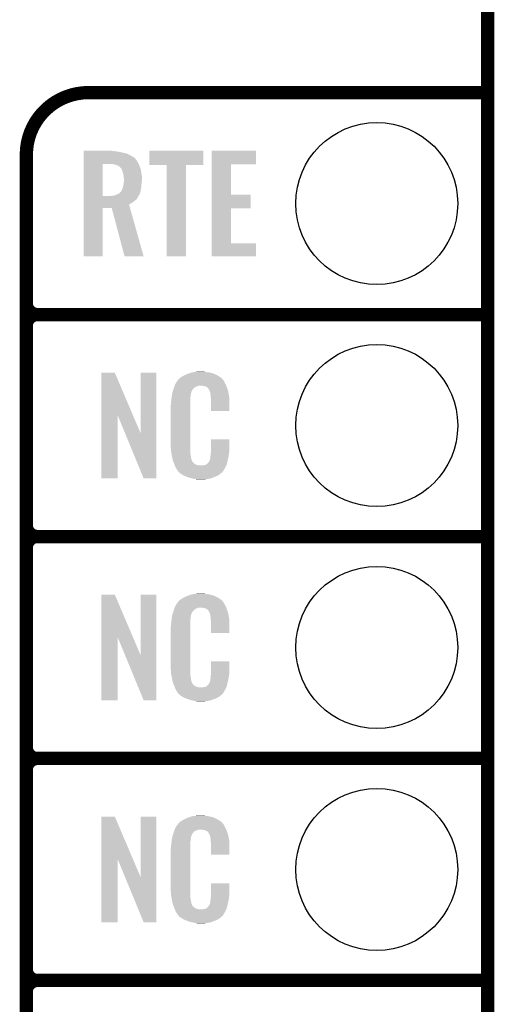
# Model space of a CAD drawing. Extents: x -1.3 to 24.2, y -3.9 to 39.2.
# Tile 25 of 35: x 18.8 to 24.2, y 8.6 to 19.9. Entities that reach past the tile are written whole.
import ezdxf

# ---------------------------------------------------------------- set-up
doc = ezdxf.new("R2010")
doc.units = 0
doc.layers.get('0').update_dxf_attribs({"linetype": 'CONTINUOUS'})
for name, color, linetype in [('TEMP_HUM_28_CLICK_V100_GKO', 5, 'CONTINUOUS'), ('TEMP_HUM_28_CLICK_V100_GTO', 14, 'CONTINUOUS'), ('TEMP_HUM_28_CLICK_V100_GTS', 12, 'CONTINUOUS')]:
    doc.layers.add(name, color=color, linetype=linetype)

# ---------------------------------------------------------------- blocks, each defined once
blk = doc.blocks.new('ROUND_23')
blk.add_circle((0, 0), 0.927)

msp = doc.modelspace()

# ---------------------------------------------------------------- linework, layer by layer
at = {"layer": 'TEMP_HUM_28_CLICK_V100_GKO', "const_width": 0.1524}
msp.add_lwpolyline([(24.13, -1.27), (24.13, 36.83)], dxfattribs=at)
at = {"layer": 'TEMP_HUM_28_CLICK_V100_GTO', "const_width": 0.1524}
for points in [[(19.558, 19.05, 0.4142136), (18.8468, 18.3388)], [(18.8468, 16.637, 0.4142136), (18.9738, 16.51)], [(18.9738, 16.51, 0.4142136), (18.8468, 16.383)], [(18.9738, 16.51, 0.4142136), (18.8468, 16.383)], [(18.8468, 14.097, 0.4142136), (18.9738, 13.97)], [(18.9738, 13.97, 0.4142136), (18.8468, 13.843)], [(18.9738, 13.97, 0.4142136), (18.8468, 13.843)], [(18.8468, 11.557, 0.4142136), (18.9738, 11.43)], [(18.9738, 11.43, 0.4142136), (18.8468, 11.303)], [(18.9738, 11.43, 0.4142136), (18.8468, 11.303)], [(18.8468, 9.017, 0.4142136), (18.9738, 8.89)], [(18.9738, 8.89, 0.4142136), (18.8468, 8.763)], [(18.9738, 8.89, 0.4142136), (18.8468, 8.763)]]:
    msp.add_lwpolyline(points, format="xyb", dxfattribs=at)
for points in [[(19.558, 19.05), (24.13, 19.05)], [(18.8468, -0.5588), (18.8468, 18.3388)], [(18.9738, 16.51), (24.13, 16.51)], [(18.9738, 16.51), (24.13, 16.51)], [(18.8468, 14.097), (18.8468, 16.383)], [(18.9738, 13.97), (24.13, 13.97)], [(18.9738, 13.97), (24.13, 13.97)], [(18.8468, 11.557), (18.8468, 13.843)], [(18.9738, 11.43), (24.13, 11.43)], [(18.9738, 11.43), (24.13, 11.43)], [(18.8468, 9.017), (18.8468, 11.303)], [(18.9738, 8.89), (24.13, 8.89)], [(18.9738, 8.89), (24.13, 8.89)], [(18.8468, 6.477), (18.8468, 8.763)]]:
    msp.add_lwpolyline(points, dxfattribs=at)
at = {"layer": 'TEMP_HUM_28_CLICK_V100_GTO'}
for points in [[(19.502144, 18.38198), (19.502146, 18.38452), (19.83994, 18.38198), (19.82216, 18.38452)], [(19.502144, 18.37944), (19.502144, 18.38198), (19.85772, 18.37944), (19.83994, 18.38198)], [(19.502144, 18.37436), (19.502144, 18.37944), (19.9009, 18.37436), (19.85772, 18.37944)], [(19.502144, 18.3642), (19.502144, 18.37436), (19.94408, 18.3642), (19.9009, 18.37436)], [(20.25396, 18.221986), (20.253984, 18.384494), (20.873694, 18.221986), (20.87372, 18.384494)], [(20.253984, 18.384494), (20.253986, 18.38452), (20.87372, 18.384494), (20.253986, 18.38452)], [(20.970262, 18.22958), (20.970264, 18.384494), (21.475674, 18.22958), (21.4757, 18.384494)], [(20.970264, 18.384494), (20.970266, 18.38452), (21.4757, 18.384494), (20.970266, 18.38452)], [(19.502142, 18.27784), (19.502144, 18.298158), (20.10664, 18.27784), (20.0914, 18.298158)], [(19.502142, 18.252438), (19.502142, 18.27784), (20.12442, 18.252438), (20.10664, 18.27784)], [(19.502144, 18.354038), (19.502144, 18.3642), (19.992342, 18.354038), (19.94408, 18.3642)], [(19.502144, 18.33372), (19.502144, 18.354038), (20.035518, 18.33372), (19.992342, 18.354038)], [(19.502144, 18.31086), (19.502144, 18.33372), (20.07616, 18.31086), (20.035518, 18.33372)], [(19.502144, 18.308318), (19.502144, 18.31086), (20.081236, 18.308318), (20.07616, 18.31086)], [(19.502144, 18.298158), (19.502144, 18.308318), (20.0914, 18.298158), (20.081236, 18.308318)], [(19.502134, 17.866382), (19.502142, 18.234658), (19.720562, 17.866382), (19.720582, 18.234658)], [(19.502142, 18.23466), (19.502142, 18.252438), (20.132626, 18.23466), (20.12442, 18.252438)], [(19.502142, 18.234658), (19.502142, 18.23466), (19.720582, 18.234658), (19.80438, 18.23466)], [(19.834862, 18.23212), (19.80438, 18.23466), (20.1338, 18.23212), (20.132626, 18.23466)], [(19.86026, 18.227038), (19.834862, 18.23212), (20.136144, 18.227038), (20.1338, 18.23212)], [(19.883118, 18.21942), (19.86026, 18.227038), (20.13966, 18.21942), (20.136144, 18.227038)], [(19.9009, 18.211798), (19.883118, 18.21942), (20.142624, 18.211798), (20.13966, 18.21942)], [(19.92122, 18.196558), (19.9009, 18.211798), (20.14855, 18.196558), (20.142624, 18.211798)], [(19.928842, 18.188936), (19.92122, 18.196558), (20.151514, 18.188936), (20.14855, 18.196558)], [(19.93755, 18.173696), (19.928842, 18.188936), (20.15744, 18.173696), (20.151514, 18.188936)], [(19.939, 18.171158), (19.93755, 18.173696), (20.157822, 18.171158), (20.15744, 18.173696)], [(19.94916, 18.148298), (19.939, 18.171158), (20.16125, 18.148298), (20.157822, 18.171158)], [(19.95424, 18.12544), (19.94916, 18.148298), (20.16468, 18.12544), (20.16125, 18.148298)], [(20.454594, 18.22196), (20.25396, 18.221986), (20.873694, 18.22196), (20.873694, 18.221986)], [(20.454596, 18.221934), (20.454594, 18.22196), (20.6756, 18.221934), (20.873694, 18.22196)], [(20.45462, 17.175506), (20.454596, 18.221934), (20.675574, 17.175506), (20.6756, 18.221934)], [(20.970254, 17.8816), (20.970262, 18.229554), (21.191246, 17.8816), (21.19122, 18.229554)], [(20.970262, 18.229554), (20.970262, 18.22958), (21.19122, 18.229554), (21.475674, 18.22958)], [(19.954876, 18.1229), (19.95424, 18.12544), (20.16506, 18.1229), (20.16468, 18.12544)], [(19.95932, 18.105118), (19.954876, 18.1229), (20.168294, 18.105118), (20.16506, 18.1229)], [(19.96045, 18.094958), (19.95932, 18.105118), (20.17014, 18.094958), (20.168294, 18.105118)], [(19.96186, 18.08226), (19.96045, 18.094958), (20.17014, 18.08226), (20.17014, 18.094958)], [(19.9644, 18.067018), (19.96186, 18.08226), (20.17014, 18.067018), (20.17014, 18.08226)], [(19.962404, 18.0213), (19.964036, 18.04416), (20.1676, 18.0213), (20.17014, 18.04416)], [(19.964036, 18.04416), (19.9644, 18.04924), (20.17014, 18.04416), (20.17014, 18.04924)], [(19.9644, 18.04924), (19.9644, 18.067018), (20.17014, 18.04924), (20.17014, 18.067018)], [(19.926298, 17.912078), (19.936458, 17.927318), (20.152162, 17.912078), (20.15568, 17.927318)], [(19.936458, 17.927318), (19.940268, 17.93494), (20.15568, 17.927318), (20.15744, 17.93494)], [(19.940268, 17.93494), (19.94408, 17.94256), (20.15744, 17.93494), (20.15871, 17.94256)], [(19.94408, 17.94256), (19.951698, 17.962878), (20.15871, 17.94256), (20.162096, 17.962878)], [(19.951698, 17.962878), (19.952262, 17.96542), (20.162096, 17.962878), (20.16252, 17.96542)], [(19.952262, 17.96542), (19.95678, 17.98574), (20.16252, 17.96542), (20.164212, 17.98574)], [(19.95678, 17.98574), (19.958626, 17.9959), (20.164212, 17.98574), (20.16506, 17.9959)], [(19.958626, 17.9959), (19.96186, 18.013678), (20.16506, 17.9959), (20.166836, 18.013678)], [(19.96186, 18.013678), (19.962404, 18.0213), (20.166836, 18.013678), (20.1676, 18.0213)], [(19.502132, 17.8181), (19.502134, 17.833338), (20.096478, 17.8181), (20.111718, 17.833338)], [(19.502132, 17.80032), (19.502132, 17.8181), (20.07362, 17.80032), (20.096478, 17.8181)], [(19.502134, 17.86636), (19.502134, 17.866382), (19.806918, 17.86636), (19.720562, 17.866382)], [(19.502134, 17.851124), (19.502134, 17.86636), (20.124418, 17.851124), (20.132038, 17.86636)], [(19.502134, 17.833338), (19.502134, 17.851124), (20.111718, 17.833338), (20.124418, 17.851124)], [(19.806918, 17.86636), (19.82216, 17.8689), (20.132038, 17.86636), (20.133308, 17.8689)], [(19.82216, 17.8689), (19.842448, 17.871436), (20.133308, 17.8689), (20.134578, 17.871436)], [(19.842448, 17.871436), (19.84248, 17.87144), (20.134578, 17.871436), (20.13458, 17.87144)], [(19.84248, 17.87144), (19.85393, 17.873984), (20.13458, 17.87144), (20.137118, 17.873984)], [(19.85393, 17.873984), (19.865338, 17.876518), (20.137118, 17.873984), (20.13827, 17.876518)], [(19.865338, 17.876518), (19.88566, 17.88668), (20.13827, 17.876518), (20.14289, 17.88668)], [(19.88566, 17.88668), (19.908514, 17.8943), (20.14289, 17.88668), (20.146354, 17.8943)], [(19.908514, 17.8943), (19.916134, 17.901918), (20.146354, 17.8943), (20.149818, 17.901918)], [(19.916134, 17.901918), (19.926298, 17.912078), (20.149818, 17.901918), (20.152162, 17.912078)], [(20.97025, 17.72666), (20.970254, 17.881574), (21.414714, 17.72666), (21.41474, 17.881574)], [(20.970254, 17.881574), (20.970254, 17.8816), (21.41474, 17.881574), (21.191246, 17.8816)], [(19.50212, 17.175506), (19.50213, 17.729174), (19.720534, 17.175506), (19.72056, 17.729174)], [(19.50213, 17.7292), (19.502132, 17.769824), (20.03428, 17.7292), (20.022824, 17.769824)], [(19.50213, 17.729174), (19.50213, 17.7292), (19.72056, 17.729174), (19.824678, 17.7292)], [(19.502132, 17.785082), (19.502132, 17.80032), (20.050762, 17.785082), (20.07362, 17.80032)], [(19.502132, 17.769824), (19.502132, 17.785082), (20.022824, 17.769824), (20.050762, 17.785082)], [(19.972016, 17.1755), (19.824678, 17.7292), (20.190424, 17.1755), (20.03428, 17.7292)], [(20.970242, 17.32534), (20.97025, 17.726634), (21.191246, 17.32534), (21.19122, 17.726634)], [(20.97025, 17.726634), (20.97025, 17.72666), (21.19122, 17.726634), (21.414714, 17.72666)], [(20.97024, 17.175506), (20.970242, 17.325314), (21.478214, 17.175506), (21.47824, 17.325314)], [(20.970242, 17.325314), (20.970242, 17.32534), (21.47824, 17.325314), (21.191246, 17.32534)], [(19.720534, 17.17548), (19.50212, 17.175506), (19.720534, 17.17548), (19.720534, 17.175506)], [(20.190428, 17.17548), (19.972016, 17.1755), (20.190428, 17.17548), (20.190424, 17.1755)], [(20.675574, 17.17548), (20.45462, 17.175506), (20.675574, 17.17548), (20.675574, 17.175506)], [(21.478214, 17.17548), (20.97024, 17.175506), (21.478214, 17.17548), (21.478214, 17.175506)], [(19.705334, 15.356708), (19.705344, 15.844502), (20.068336, 15.356708), (19.860264, 15.844502)], [(19.705344, 15.844502), (19.705346, 15.84452), (19.860264, 15.844502), (19.705346, 15.84452)], [(20.1549, 15.153768), (20.154924, 15.844494), (20.335224, 15.153768), (20.33524, 15.844494)], [(20.154924, 15.844494), (20.154926, 15.84452), (20.33524, 15.844494), (20.154926, 15.84452)], [(20.59178, 15.770862), (20.606294, 15.78356), (21.092884, 15.770862), (21.082002, 15.78356)], [(20.606294, 15.78356), (20.612102, 15.78864), (21.082002, 15.78356), (21.074892, 15.78864)], [(20.612102, 15.78864), (20.624078, 15.796262), (21.074892, 15.78864), (21.06422, 15.796262)], [(20.624078, 15.796262), (20.640042, 15.80642), (21.06422, 15.796262), (21.04729, 15.80642)], [(20.640042, 15.80642), (20.66544, 15.81912), (21.04729, 15.80642), (21.02612, 15.81912)], [(20.66544, 15.81912), (20.6756, 15.8242), (21.02612, 15.81912), (21.01451, 15.8242)], [(20.6756, 15.8242), (20.700998, 15.83436), (21.01451, 15.8242), (20.991288, 15.83436)], [(20.700998, 15.83436), (20.708618, 15.8369), (20.991288, 15.83436), (20.985482, 15.8369)], [(20.708618, 15.8369), (20.72386, 15.84198), (20.985482, 15.8369), (20.965162, 15.84198)], [(20.72386, 15.84198), (20.740794, 15.84706), (20.965162, 15.84198), (20.94484, 15.84706)], [(20.740794, 15.84706), (20.749262, 15.8496), (20.94484, 15.84706), (20.92452, 15.8496)], [(20.749262, 15.8496), (20.77974, 15.85214), (20.92452, 15.8496), (20.9042, 15.85214)], [(20.77974, 15.85214), (20.79498, 15.85468), (20.9042, 15.85214), (20.888962, 15.85468)], [(20.79498, 15.85468), (20.810222, 15.85722), (20.873722, 15.85468), (20.861022, 15.85722)], [(20.53336, 15.66164), (20.539582, 15.679416), (20.759422, 15.66164), (20.777204, 15.679416)], [(20.539582, 15.679416), (20.544916, 15.694658), (20.777204, 15.679416), (20.815296, 15.694658)], [(20.544916, 15.69466), (20.546694, 15.699738), (21.137154, 15.69466), (21.13534, 15.699738)], [(20.544916, 15.694658), (20.544916, 15.69466), (20.815296, 15.694658), (20.863558, 15.69466)], [(20.546694, 15.699738), (20.551142, 15.712442), (21.13534, 15.699738), (21.128412, 15.712442)], [(20.551142, 15.712442), (20.561, 15.72768), (21.128412, 15.712442), (21.1201, 15.72768)], [(20.561, 15.72768), (20.57579, 15.750536), (21.1201, 15.72768), (21.109942, 15.750536)], [(20.57579, 15.750536), (20.579082, 15.755622), (21.109942, 15.750536), (21.104862, 15.755622)], [(20.579082, 15.755622), (20.581622, 15.758162), (21.104862, 15.755622), (21.102322, 15.758162)], [(20.581622, 15.758162), (20.583654, 15.760704), (21.102322, 15.758162), (21.099782, 15.760704)], [(20.583654, 15.760704), (20.587712, 15.765776), (21.099782, 15.760704), (21.097242, 15.765776)], [(20.587712, 15.765776), (20.59178, 15.770862), (21.097242, 15.765776), (21.092884, 15.770862)], [(20.88134, 15.69212), (20.863558, 15.69466), (21.138062, 15.69212), (21.137154, 15.69466)], [(20.894038, 15.68958), (20.88134, 15.69212), (21.138968, 15.68958), (21.138062, 15.69212)], [(20.919436, 15.676882), (20.894038, 15.68958), (21.143504, 15.676882), (21.138968, 15.68958)], [(20.924518, 15.671802), (20.919436, 15.676882), (21.145318, 15.671802), (21.143504, 15.676882)], [(20.929964, 15.66418), (20.924518, 15.671802), (21.148038, 15.66418), (21.145318, 15.671802)], [(20.937218, 15.654022), (20.929964, 15.66418), (21.151028, 15.654022), (21.148038, 15.66418)], [(20.50796, 15.54226), (20.510216, 15.562578), (20.7264, 15.54226), (20.7264, 15.562578)], [(20.510216, 15.562578), (20.5105, 15.56512), (20.7264, 15.562578), (20.726908, 15.56512)], [(20.5105, 15.56512), (20.512102, 15.575278), (20.726908, 15.56512), (20.72894, 15.575278)], [(20.512102, 15.575278), (20.514108, 15.587978), (20.72894, 15.575278), (20.72894, 15.587978)], [(20.514108, 15.587978), (20.515712, 15.598138), (20.72894, 15.587978), (20.73148, 15.598138)], [(20.515712, 15.598138), (20.516514, 15.603218), (20.73148, 15.598138), (20.73148, 15.603218)], [(20.516514, 15.603218), (20.51812, 15.613382), (20.73148, 15.603218), (20.73425, 15.613382)], [(20.51812, 15.613382), (20.523732, 15.631158), (20.73425, 15.613382), (20.739098, 15.631158)], [(20.523732, 15.631158), (20.530952, 15.654018), (20.739098, 15.631158), (20.751798, 15.654018)], [(20.530952, 15.654018), (20.53336, 15.66164), (20.751798, 15.654018), (20.759422, 15.66164)], [(20.94738, 15.63116), (20.937218, 15.654022), (21.157752, 15.63116), (21.151028, 15.654022)], [(20.951444, 15.621002), (20.94738, 15.63116), (21.16074, 15.621002), (21.157752, 15.63116)], [(20.95246, 15.61846), (20.951444, 15.621002), (21.161226, 15.61846), (21.16074, 15.621002)], [(20.954998, 15.613384), (20.95246, 15.61846), (21.162192, 15.613384), (21.161226, 15.61846)], [(20.955, 15.598142), (20.954998, 15.613384), (21.165094, 15.598142), (21.162192, 15.613384)], [(20.95754, 15.58036), (20.955, 15.598142), (21.168482, 15.58036), (21.165094, 15.598142)], [(20.958518, 15.567658), (20.95754, 15.58036), (21.1709, 15.567658), (21.168482, 15.58036)], [(20.96008, 15.54734), (20.958518, 15.567658), (21.171784, 15.54734), (21.1709, 15.567658)], [(20.50034, 15.471142), (20.50288, 15.483842), (20.72386, 15.471142), (20.72386, 15.483842)], [(20.50034, 15.02156), (20.50034, 15.471142), (20.72386, 15.02156), (20.72386, 15.471142)], [(20.50288, 15.50162), (20.50542, 15.5194), (20.72386, 15.50162), (20.72386, 15.5194)], [(20.50288, 15.483842), (20.50288, 15.50162), (20.72386, 15.483842), (20.72386, 15.50162)], [(20.50542, 15.5194), (20.505702, 15.521938), (20.72386, 15.5194), (20.72386, 15.521938)], [(20.505702, 15.521938), (20.50796, 15.54226), (20.72386, 15.521938), (20.7264, 15.54226)], [(20.96008, 15.50924), (20.96008, 15.54734), (21.17344, 15.50924), (21.171784, 15.54734)], [(20.96008, 15.407666), (20.96008, 15.50924), (21.173414, 15.407666), (21.17344, 15.50924)], [(19.70532, 14.635506), (19.705334, 15.356708), (19.893254, 14.635506), (19.89328, 15.356708)], [(19.976902, 15.153768), (19.89328, 15.356708), (20.1549, 15.153768), (20.068336, 15.356708)], [(21.173414, 15.40764), (20.96008, 15.407666), (21.173414, 15.40764), (21.173414, 15.407666)], [(20.190456, 14.635498), (19.976902, 15.153768), (20.335214, 14.635498), (20.335224, 15.153768)], [(20.502692, 14.95806), (20.50034, 15.02156), (20.72386, 14.95806), (20.72386, 15.02156)], [(20.960084, 14.958058), (20.960104, 15.082494), (21.17344, 14.958058), (21.17344, 15.082494)], [(20.960104, 15.082494), (20.960106, 15.08252), (21.17344, 15.082494), (20.960106, 15.08252)], [(20.50288, 14.952982), (20.502692, 14.95806), (20.724586, 14.952982), (20.72386, 14.95806)], [(20.50509, 14.940278), (20.50288, 14.952982), (20.7264, 14.940278), (20.724586, 14.952982)], [(20.509066, 14.917418), (20.50509, 14.940278), (20.7264, 14.917418), (20.7264, 14.940278)], [(20.51304, 14.89456), (20.509066, 14.917418), (20.73001, 14.89456), (20.7264, 14.917418)], [(20.518122, 14.86916), (20.51304, 14.89456), (20.73402, 14.86916), (20.73001, 14.89456)], [(20.955, 14.884402), (20.955508, 14.886942), (21.162682, 14.884402), (21.16328, 14.886942)], [(20.955, 14.869162), (20.955, 14.884402), (21.159096, 14.869162), (21.162682, 14.884402)], [(20.955508, 14.886942), (20.95754, 14.897102), (21.16328, 14.886942), (21.164634, 14.897102)], [(20.95754, 14.9098), (20.959444, 14.92504), (21.166326, 14.9098), (21.16836, 14.92504)], [(20.95754, 14.897102), (20.95754, 14.9098), (21.164634, 14.897102), (21.166326, 14.9098)], [(20.959444, 14.92504), (20.96008, 14.930122), (21.16836, 14.92504), (21.169086, 14.930122)], [(20.96008, 14.930122), (20.960082, 14.94282), (21.169086, 14.930122), (21.1709, 14.94282)], [(20.960082, 14.94282), (20.960084, 14.958058), (21.1709, 14.94282), (21.17344, 14.958058)], [(20.522694, 14.846298), (20.518122, 14.86916), (20.7391, 14.846298), (20.73402, 14.86916)], [(20.5232, 14.843762), (20.522694, 14.846298), (20.74037, 14.843762), (20.7391, 14.846298)], [(20.530522, 14.825984), (20.5232, 14.843762), (20.749262, 14.825984), (20.74037, 14.843762)], [(20.53157, 14.823436), (20.530522, 14.825984), (20.751802, 14.823436), (20.749262, 14.825984)], [(20.533658, 14.818364), (20.53157, 14.823436), (20.754344, 14.818364), (20.751802, 14.823436)], [(20.535752, 14.813278), (20.533658, 14.818364), (20.761962, 14.813278), (20.754344, 14.818364)], [(20.53889, 14.80566), (20.535752, 14.813278), (20.76958, 14.80566), (20.761962, 14.813278)], [(20.54098, 14.80058), (20.53889, 14.80566), (20.777202, 14.80058), (20.76958, 14.80566)], [(20.542934, 14.7955), (20.54098, 14.80058), (20.784822, 14.7955), (20.777202, 14.80058)], [(20.545866, 14.78788), (20.542934, 14.7955), (20.800064, 14.78788), (20.784822, 14.7955)], [(20.54782, 14.7828), (20.545866, 14.78788), (20.845782, 14.7828), (20.800064, 14.78788)], [(20.55368, 14.76756), (20.54782, 14.7828), (21.128616, 14.76756), (21.135786, 14.7828)], [(20.560738, 14.75486), (20.55368, 14.76756), (21.12264, 14.75486), (21.128616, 14.76756)], [(20.845782, 14.7828), (20.855942, 14.782802), (21.135786, 14.7828), (21.135788, 14.782802)], [(20.855942, 14.782802), (20.863564, 14.78534), (21.135788, 14.782802), (21.136982, 14.78534)], [(20.873722, 14.78534), (20.899122, 14.79042), (21.136982, 14.78534), (21.139372, 14.79042)], [(20.899122, 14.79042), (20.911816, 14.798038), (21.139372, 14.79042), (21.142958, 14.798038)], [(20.911816, 14.798038), (20.91182, 14.79804), (21.142958, 14.798038), (21.142958, 14.79804)], [(20.91182, 14.79804), (20.92198, 14.80566), (21.142958, 14.79804), (21.144652, 14.80566)], [(20.92198, 14.80566), (20.92452, 14.805686), (21.144652, 14.80566), (21.144656, 14.805686)], [(20.92452, 14.805686), (20.924526, 14.810746), (21.144656, 14.805686), (21.145782, 14.810746)], [(20.924526, 14.810746), (20.934682, 14.820902), (21.145782, 14.810746), (21.148038, 14.820902)], [(20.934682, 14.820902), (20.94738, 14.84376), (21.148038, 14.820902), (21.15312, 14.84376)], [(20.94738, 14.84376), (20.947382, 14.843762), (21.15312, 14.84376), (21.15312, 14.843762)], [(20.947382, 14.843762), (20.955, 14.869162), (21.15312, 14.843762), (21.159096, 14.869162)], [(20.566382, 14.744698), (20.560738, 14.75486), (21.116542, 14.744698), (21.12264, 14.75486)], [(20.57654, 14.72946), (20.566382, 14.744698), (21.1074, 14.72946), (21.116542, 14.744698)], [(20.579074, 14.726926), (20.57654, 14.72946), (21.105878, 14.726926), (21.1074, 14.72946)], [(20.57908, 14.724382), (20.579074, 14.726926), (21.104352, 14.724382), (21.105878, 14.726926)], [(20.585612, 14.71676), (20.57908, 14.724382), (21.09978, 14.71676), (21.104352, 14.724382)], [(20.589964, 14.711682), (20.585612, 14.71676), (21.097236, 14.711682), (21.09978, 14.71676)], [(20.594318, 14.7066), (20.589964, 14.711682), (21.090886, 14.7066), (21.097236, 14.711682)], [(20.600246, 14.70152), (20.594318, 14.7066), (21.08454, 14.70152), (21.090886, 14.7066)], [(20.612098, 14.69136), (20.600246, 14.70152), (21.072688, 14.69136), (21.08454, 14.70152)], [(20.620228, 14.68628), (20.612098, 14.69136), (21.066762, 14.68628), (21.072688, 14.69136)], [(20.64868, 14.6685), (20.620228, 14.68628), (21.041364, 14.6685), (21.066762, 14.68628)], [(20.65274, 14.665962), (20.64868, 14.6685), (21.03544, 14.665962), (21.041364, 14.6685)], [(20.685396, 14.65326), (20.65274, 14.665962), (21.0058, 14.65326), (21.03544, 14.665962)], [(20.69846, 14.648178), (20.685396, 14.65326), (20.99273, 14.648178), (21.0058, 14.65326)], [(20.741638, 14.63548), (20.69846, 14.648178), (20.960078, 14.63548), (20.99273, 14.648178)], [(19.893254, 14.63548), (19.70532, 14.635506), (19.893254, 14.63548), (19.893254, 14.635506)], [(20.335214, 14.63548), (20.190456, 14.635498), (20.335214, 14.63548), (20.335214, 14.635498)], [(20.768734, 14.6304), (20.741638, 14.63548), (20.937218, 14.6304), (20.960078, 14.63548)], [(20.78228, 14.62786), (20.768734, 14.6304), (20.90928, 14.62786), (20.937218, 14.6304)], [(20.797518, 14.62532), (20.78228, 14.62786), (20.894038, 14.62532), (20.90928, 14.62786)], [(20.827998, 14.62278), (20.815298, 14.62532), (20.878798, 14.62278), (20.894038, 14.62532)], [(19.705334, 12.816708), (19.705344, 13.304502), (20.068336, 12.816708), (19.860264, 13.304502)], [(19.705344, 13.304502), (19.705346, 13.30452), (19.860264, 13.304502), (19.705346, 13.30452)], [(20.1549, 12.613768), (20.154924, 13.304494), (20.335224, 12.613768), (20.33524, 13.304494)], [(20.154924, 13.304494), (20.154926, 13.30452), (20.33524, 13.304494), (20.154926, 13.30452)], [(20.700998, 13.29436), (20.708618, 13.2969), (20.991288, 13.29436), (20.985482, 13.2969)], [(20.708618, 13.2969), (20.72386, 13.30198), (20.985482, 13.2969), (20.965162, 13.30198)], [(20.72386, 13.30198), (20.740794, 13.30706), (20.965162, 13.30198), (20.94484, 13.30706)], [(20.740794, 13.30706), (20.749262, 13.3096), (20.94484, 13.30706), (20.92452, 13.3096)], [(20.749262, 13.3096), (20.77974, 13.31214), (20.92452, 13.3096), (20.9042, 13.31214)], [(20.77974, 13.31214), (20.79498, 13.31468), (20.9042, 13.31214), (20.888962, 13.31468)], [(20.79498, 13.31468), (20.810222, 13.31722), (20.873722, 13.31468), (20.861022, 13.31722)], [(20.551142, 13.172442), (20.561, 13.18768), (21.128412, 13.172442), (21.1201, 13.18768)], [(20.561, 13.18768), (20.57579, 13.210536), (21.1201, 13.18768), (21.109942, 13.210536)], [(20.57579, 13.210536), (20.579082, 13.215622), (21.109942, 13.210536), (21.104862, 13.215622)], [(20.579082, 13.215622), (20.581622, 13.218162), (21.104862, 13.215622), (21.102322, 13.218162)], [(20.581622, 13.218162), (20.583654, 13.220704), (21.102322, 13.218162), (21.099782, 13.220704)], [(20.583654, 13.220704), (20.587712, 13.225776), (21.099782, 13.220704), (21.097242, 13.225776)], [(20.587712, 13.225776), (20.59178, 13.230862), (21.097242, 13.225776), (21.092884, 13.230862)], [(20.59178, 13.230862), (20.606294, 13.24356), (21.092884, 13.230862), (21.082002, 13.24356)], [(20.606294, 13.24356), (20.612102, 13.24864), (21.082002, 13.24356), (21.074892, 13.24864)], [(20.612102, 13.24864), (20.624078, 13.256262), (21.074892, 13.24864), (21.06422, 13.256262)], [(20.624078, 13.256262), (20.640042, 13.26642), (21.06422, 13.256262), (21.04729, 13.26642)], [(20.640042, 13.26642), (20.66544, 13.27912), (21.04729, 13.26642), (21.02612, 13.27912)], [(20.66544, 13.27912), (20.6756, 13.2842), (21.02612, 13.27912), (21.01451, 13.2842)], [(20.6756, 13.2842), (20.700998, 13.29436), (21.01451, 13.2842), (20.991288, 13.29436)], [(20.516514, 13.063218), (20.51812, 13.073382), (20.73148, 13.063218), (20.73425, 13.073382)], [(20.51812, 13.073382), (20.523732, 13.091158), (20.73425, 13.073382), (20.739098, 13.091158)], [(20.523732, 13.091158), (20.530952, 13.114018), (20.739098, 13.091158), (20.751798, 13.114018)], [(20.530952, 13.114018), (20.53336, 13.12164), (20.751798, 13.114018), (20.759422, 13.12164)], [(20.53336, 13.12164), (20.539582, 13.139416), (20.759422, 13.12164), (20.777204, 13.139416)], [(20.539582, 13.139416), (20.544916, 13.154658), (20.777204, 13.139416), (20.815296, 13.154658)], [(20.544916, 13.15466), (20.546694, 13.159738), (21.137154, 13.15466), (21.13534, 13.159738)], [(20.544916, 13.154658), (20.544916, 13.15466), (20.815296, 13.154658), (20.863558, 13.15466)], [(20.546694, 13.159738), (20.551142, 13.172442), (21.13534, 13.159738), (21.128412, 13.172442)], [(20.88134, 13.15212), (20.863558, 13.15466), (21.138062, 13.15212), (21.137154, 13.15466)], [(20.894038, 13.14958), (20.88134, 13.15212), (21.138968, 13.14958), (21.138062, 13.15212)], [(20.919436, 13.136882), (20.894038, 13.14958), (21.143504, 13.136882), (21.138968, 13.14958)], [(20.924518, 13.131802), (20.919436, 13.136882), (21.145318, 13.131802), (21.143504, 13.136882)], [(20.929964, 13.12418), (20.924518, 13.131802), (21.148038, 13.12418), (21.145318, 13.131802)], [(20.937218, 13.114022), (20.929964, 13.12418), (21.151028, 13.114022), (21.148038, 13.12418)], [(20.94738, 13.09116), (20.937218, 13.114022), (21.157752, 13.09116), (21.151028, 13.114022)], [(20.951444, 13.081002), (20.94738, 13.09116), (21.16074, 13.081002), (21.157752, 13.09116)], [(20.95246, 13.07846), (20.951444, 13.081002), (21.161226, 13.07846), (21.16074, 13.081002)], [(20.954998, 13.073384), (20.95246, 13.07846), (21.162192, 13.073384), (21.161226, 13.07846)], [(20.955, 13.058142), (20.954998, 13.073384), (21.165094, 13.058142), (21.162192, 13.073384)], [(20.50288, 12.96162), (20.50542, 12.9794), (20.72386, 12.96162), (20.72386, 12.9794)], [(20.50288, 12.943842), (20.50288, 12.96162), (20.72386, 12.943842), (20.72386, 12.96162)], [(20.50542, 12.9794), (20.505702, 12.981938), (20.72386, 12.9794), (20.72386, 12.981938)], [(20.505702, 12.981938), (20.50796, 13.00226), (20.72386, 12.981938), (20.7264, 13.00226)], [(20.50796, 13.00226), (20.510216, 13.022578), (20.7264, 13.00226), (20.7264, 13.022578)], [(20.510216, 13.022578), (20.5105, 13.02512), (20.7264, 13.022578), (20.726908, 13.02512)], [(20.5105, 13.02512), (20.512102, 13.035278), (20.726908, 13.02512), (20.72894, 13.035278)], [(20.512102, 13.035278), (20.514108, 13.047978), (20.72894, 13.035278), (20.72894, 13.047978)], [(20.514108, 13.047978), (20.515712, 13.058138), (20.72894, 13.047978), (20.73148, 13.058138)], [(20.515712, 13.058138), (20.516514, 13.063218), (20.73148, 13.058138), (20.73148, 13.063218)], [(20.95754, 13.04036), (20.955, 13.058142), (21.168482, 13.04036), (21.165094, 13.058142)], [(20.958518, 13.027658), (20.95754, 13.04036), (21.1709, 13.027658), (21.168482, 13.04036)], [(20.96008, 13.00734), (20.958518, 13.027658), (21.171784, 13.00734), (21.1709, 13.027658)], [(20.96008, 12.96924), (20.96008, 13.00734), (21.17344, 12.96924), (21.171784, 13.00734)], [(20.96008, 12.867666), (20.96008, 12.96924), (21.173414, 12.867666), (21.17344, 12.96924)], [(20.50034, 12.931142), (20.50288, 12.943842), (20.72386, 12.931142), (20.72386, 12.943842)], [(20.50034, 12.48156), (20.50034, 12.931142), (20.72386, 12.48156), (20.72386, 12.931142)], [(21.173414, 12.86764), (20.96008, 12.867666), (21.173414, 12.86764), (21.173414, 12.867666)], [(19.70532, 12.095506), (19.705334, 12.816708), (19.893254, 12.095506), (19.89328, 12.816708)], [(19.976902, 12.613768), (19.89328, 12.816708), (20.1549, 12.613768), (20.068336, 12.816708)], [(20.190456, 12.095498), (19.976902, 12.613768), (20.335214, 12.095498), (20.335224, 12.613768)], [(20.960084, 12.418058), (20.960104, 12.542494), (21.17344, 12.418058), (21.17344, 12.542494)], [(20.960104, 12.542494), (20.960106, 12.54252), (21.17344, 12.542494), (20.960106, 12.54252)], [(20.502692, 12.41806), (20.50034, 12.48156), (20.72386, 12.41806), (20.72386, 12.48156)], [(20.50288, 12.412982), (20.502692, 12.41806), (20.724586, 12.412982), (20.72386, 12.41806)], [(20.50509, 12.400278), (20.50288, 12.412982), (20.7264, 12.400278), (20.724586, 12.412982)], [(20.509066, 12.377418), (20.50509, 12.400278), (20.7264, 12.377418), (20.7264, 12.400278)], [(20.96008, 12.390122), (20.960082, 12.40282), (21.169086, 12.390122), (21.1709, 12.40282)], [(20.960082, 12.40282), (20.960084, 12.418058), (21.1709, 12.40282), (21.17344, 12.418058)], [(20.51304, 12.35456), (20.509066, 12.377418), (20.73001, 12.35456), (20.7264, 12.377418)], [(20.518122, 12.32916), (20.51304, 12.35456), (20.73402, 12.32916), (20.73001, 12.35456)], [(20.522694, 12.306298), (20.518122, 12.32916), (20.7391, 12.306298), (20.73402, 12.32916)], [(20.5232, 12.303762), (20.522694, 12.306298), (20.74037, 12.303762), (20.7391, 12.306298)], [(20.530522, 12.285984), (20.5232, 12.303762), (20.749262, 12.285984), (20.74037, 12.303762)], [(20.53157, 12.283436), (20.530522, 12.285984), (20.751802, 12.283436), (20.749262, 12.285984)], [(20.533658, 12.278364), (20.53157, 12.283436), (20.754344, 12.278364), (20.751802, 12.283436)], [(20.934682, 12.280902), (20.94738, 12.30376), (21.148038, 12.280902), (21.15312, 12.30376)], [(20.94738, 12.30376), (20.947382, 12.303762), (21.15312, 12.30376), (21.15312, 12.303762)], [(20.947382, 12.303762), (20.955, 12.329162), (21.15312, 12.303762), (21.159096, 12.329162)], [(20.955, 12.344402), (20.955508, 12.346942), (21.162682, 12.344402), (21.16328, 12.346942)], [(20.955, 12.329162), (20.955, 12.344402), (21.159096, 12.329162), (21.162682, 12.344402)], [(20.955508, 12.346942), (20.95754, 12.357102), (21.16328, 12.346942), (21.164634, 12.357102)], [(20.95754, 12.3698), (20.959444, 12.38504), (21.166326, 12.3698), (21.16836, 12.38504)], [(20.95754, 12.357102), (20.95754, 12.3698), (21.164634, 12.357102), (21.166326, 12.3698)], [(20.959444, 12.38504), (20.96008, 12.390122), (21.16836, 12.38504), (21.169086, 12.390122)], [(20.535752, 12.273278), (20.533658, 12.278364), (20.761962, 12.273278), (20.754344, 12.278364)], [(20.53889, 12.26566), (20.535752, 12.273278), (20.76958, 12.26566), (20.761962, 12.273278)], [(20.54098, 12.26058), (20.53889, 12.26566), (20.777202, 12.26058), (20.76958, 12.26566)], [(20.542934, 12.2555), (20.54098, 12.26058), (20.784822, 12.2555), (20.777202, 12.26058)], [(20.545866, 12.24788), (20.542934, 12.2555), (20.800064, 12.24788), (20.784822, 12.2555)], [(20.54782, 12.2428), (20.545866, 12.24788), (20.845782, 12.2428), (20.800064, 12.24788)], [(20.55368, 12.22756), (20.54782, 12.2428), (21.128616, 12.22756), (21.135786, 12.2428)], [(20.560738, 12.21486), (20.55368, 12.22756), (21.12264, 12.21486), (21.128616, 12.22756)], [(20.566382, 12.204698), (20.560738, 12.21486), (21.116542, 12.204698), (21.12264, 12.21486)], [(20.57654, 12.18946), (20.566382, 12.204698), (21.1074, 12.18946), (21.116542, 12.204698)], [(20.579074, 12.186926), (20.57654, 12.18946), (21.105878, 12.186926), (21.1074, 12.18946)], [(20.57908, 12.184382), (20.579074, 12.186926), (21.104352, 12.184382), (21.105878, 12.186926)], [(20.585612, 12.17676), (20.57908, 12.184382), (21.09978, 12.17676), (21.104352, 12.184382)], [(20.589964, 12.171682), (20.585612, 12.17676), (21.097236, 12.171682), (21.09978, 12.17676)], [(20.594318, 12.1666), (20.589964, 12.171682), (21.090886, 12.1666), (21.097236, 12.171682)], [(20.845782, 12.2428), (20.855942, 12.242802), (21.135786, 12.2428), (21.135788, 12.242802)], [(20.855942, 12.242802), (20.863564, 12.24534), (21.135788, 12.242802), (21.136982, 12.24534)], [(20.873722, 12.24534), (20.899122, 12.25042), (21.136982, 12.24534), (21.139372, 12.25042)], [(20.899122, 12.25042), (20.911816, 12.258038), (21.139372, 12.25042), (21.142958, 12.258038)], [(20.911816, 12.258038), (20.91182, 12.25804), (21.142958, 12.258038), (21.142958, 12.25804)], [(20.91182, 12.25804), (20.92198, 12.26566), (21.142958, 12.25804), (21.144652, 12.26566)], [(20.92198, 12.26566), (20.92452, 12.265686), (21.144652, 12.26566), (21.144656, 12.265686)], [(20.92452, 12.265686), (20.924526, 12.270746), (21.144656, 12.265686), (21.145782, 12.270746)], [(20.924526, 12.270746), (20.934682, 12.280902), (21.145782, 12.270746), (21.148038, 12.280902)], [(19.893254, 12.09548), (19.70532, 12.095506), (19.893254, 12.09548), (19.893254, 12.095506)], [(20.335214, 12.09548), (20.190456, 12.095498), (20.335214, 12.09548), (20.335214, 12.095498)], [(20.600246, 12.16152), (20.594318, 12.1666), (21.08454, 12.16152), (21.090886, 12.1666)], [(20.612098, 12.15136), (20.600246, 12.16152), (21.072688, 12.15136), (21.08454, 12.16152)], [(20.620228, 12.14628), (20.612098, 12.15136), (21.066762, 12.14628), (21.072688, 12.15136)], [(20.64868, 12.1285), (20.620228, 12.14628), (21.041364, 12.1285), (21.066762, 12.14628)], [(20.65274, 12.125962), (20.64868, 12.1285), (21.03544, 12.125962), (21.041364, 12.1285)], [(20.685396, 12.11326), (20.65274, 12.125962), (21.0058, 12.11326), (21.03544, 12.125962)], [(20.69846, 12.108178), (20.685396, 12.11326), (20.99273, 12.108178), (21.0058, 12.11326)], [(20.741638, 12.09548), (20.69846, 12.108178), (20.960078, 12.09548), (20.99273, 12.108178)], [(20.768734, 12.0904), (20.741638, 12.09548), (20.937218, 12.0904), (20.960078, 12.09548)], [(20.78228, 12.08786), (20.768734, 12.0904), (20.90928, 12.08786), (20.937218, 12.0904)], [(20.797518, 12.08532), (20.78228, 12.08786), (20.894038, 12.08532), (20.90928, 12.08786)], [(20.827998, 12.08278), (20.815298, 12.08532), (20.878798, 12.08278), (20.894038, 12.08532)], [(19.705334, 10.276708), (19.705344, 10.764502), (20.068336, 10.276708), (19.860264, 10.764502)], [(19.705344, 10.764502), (19.705346, 10.76452), (19.860264, 10.764502), (19.705346, 10.76452)], [(20.1549, 10.073768), (20.154924, 10.764494), (20.335224, 10.073768), (20.33524, 10.764494)], [(20.154924, 10.764494), (20.154926, 10.76452), (20.33524, 10.764494), (20.154926, 10.76452)], [(20.606294, 10.70356), (20.612102, 10.70864), (21.082002, 10.70356), (21.074892, 10.70864)], [(20.612102, 10.70864), (20.624078, 10.716262), (21.074892, 10.70864), (21.06422, 10.716262)], [(20.624078, 10.716262), (20.640042, 10.72642), (21.06422, 10.716262), (21.04729, 10.72642)], [(20.640042, 10.72642), (20.66544, 10.73912), (21.04729, 10.72642), (21.02612, 10.73912)], [(20.66544, 10.73912), (20.6756, 10.7442), (21.02612, 10.73912), (21.01451, 10.7442)], [(20.6756, 10.7442), (20.700998, 10.75436), (21.01451, 10.7442), (20.991288, 10.75436)], [(20.700998, 10.75436), (20.708618, 10.7569), (20.991288, 10.75436), (20.985482, 10.7569)], [(20.708618, 10.7569), (20.72386, 10.76198), (20.985482, 10.7569), (20.965162, 10.76198)], [(20.72386, 10.76198), (20.740794, 10.76706), (20.965162, 10.76198), (20.94484, 10.76706)], [(20.740794, 10.76706), (20.749262, 10.7696), (20.94484, 10.76706), (20.92452, 10.7696)], [(20.749262, 10.7696), (20.77974, 10.77214), (20.92452, 10.7696), (20.9042, 10.77214)], [(20.77974, 10.77214), (20.79498, 10.77468), (20.9042, 10.77214), (20.888962, 10.77468)], [(20.79498, 10.77468), (20.810222, 10.77722), (20.873722, 10.77468), (20.861022, 10.77722)], [(20.53336, 10.58164), (20.539582, 10.599416), (20.759422, 10.58164), (20.777204, 10.599416)], [(20.539582, 10.599416), (20.544916, 10.614658), (20.777204, 10.599416), (20.815296, 10.614658)], [(20.544916, 10.61466), (20.546694, 10.619738), (21.137154, 10.61466), (21.13534, 10.619738)], [(20.544916, 10.614658), (20.544916, 10.61466), (20.815296, 10.614658), (20.863558, 10.61466)], [(20.546694, 10.619738), (20.551142, 10.632442), (21.13534, 10.619738), (21.128412, 10.632442)], [(20.551142, 10.632442), (20.561, 10.64768), (21.128412, 10.632442), (21.1201, 10.64768)], [(20.561, 10.64768), (20.57579, 10.670536), (21.1201, 10.64768), (21.109942, 10.670536)], [(20.57579, 10.670536), (20.579082, 10.675622), (21.109942, 10.670536), (21.104862, 10.675622)], [(20.579082, 10.675622), (20.581622, 10.678162), (21.104862, 10.675622), (21.102322, 10.678162)], [(20.581622, 10.678162), (20.583654, 10.680704), (21.102322, 10.678162), (21.099782, 10.680704)], [(20.583654, 10.680704), (20.587712, 10.685776), (21.099782, 10.680704), (21.097242, 10.685776)], [(20.587712, 10.685776), (20.59178, 10.690862), (21.097242, 10.685776), (21.092884, 10.690862)], [(20.59178, 10.690862), (20.606294, 10.70356), (21.092884, 10.690862), (21.082002, 10.70356)], [(20.88134, 10.61212), (20.863558, 10.61466), (21.138062, 10.61212), (21.137154, 10.61466)], [(20.894038, 10.60958), (20.88134, 10.61212), (21.138968, 10.60958), (21.138062, 10.61212)], [(20.919436, 10.596882), (20.894038, 10.60958), (21.143504, 10.596882), (21.138968, 10.60958)], [(20.924518, 10.591802), (20.919436, 10.596882), (21.145318, 10.591802), (21.143504, 10.596882)], [(20.929964, 10.58418), (20.924518, 10.591802), (21.148038, 10.58418), (21.145318, 10.591802)], [(20.50796, 10.46226), (20.510216, 10.482578), (20.7264, 10.46226), (20.7264, 10.482578)], [(20.510216, 10.482578), (20.5105, 10.48512), (20.7264, 10.482578), (20.726908, 10.48512)], [(20.5105, 10.48512), (20.512102, 10.495278), (20.726908, 10.48512), (20.72894, 10.495278)], [(20.512102, 10.495278), (20.514108, 10.507978), (20.72894, 10.495278), (20.72894, 10.507978)], [(20.514108, 10.507978), (20.515712, 10.518138), (20.72894, 10.507978), (20.73148, 10.518138)], [(20.515712, 10.518138), (20.516514, 10.523218), (20.73148, 10.518138), (20.73148, 10.523218)], [(20.516514, 10.523218), (20.51812, 10.533382), (20.73148, 10.523218), (20.73425, 10.533382)], [(20.51812, 10.533382), (20.523732, 10.551158), (20.73425, 10.533382), (20.739098, 10.551158)], [(20.523732, 10.551158), (20.530952, 10.574018), (20.739098, 10.551158), (20.751798, 10.574018)], [(20.530952, 10.574018), (20.53336, 10.58164), (20.751798, 10.574018), (20.759422, 10.58164)], [(20.937218, 10.574022), (20.929964, 10.58418), (21.151028, 10.574022), (21.148038, 10.58418)], [(20.94738, 10.55116), (20.937218, 10.574022), (21.157752, 10.55116), (21.151028, 10.574022)], [(20.951444, 10.541002), (20.94738, 10.55116), (21.16074, 10.541002), (21.157752, 10.55116)], [(20.95246, 10.53846), (20.951444, 10.541002), (21.161226, 10.53846), (21.16074, 10.541002)], [(20.954998, 10.533384), (20.95246, 10.53846), (21.162192, 10.533384), (21.161226, 10.53846)], [(20.955, 10.518142), (20.954998, 10.533384), (21.165094, 10.518142), (21.162192, 10.533384)], [(20.95754, 10.50036), (20.955, 10.518142), (21.168482, 10.50036), (21.165094, 10.518142)], [(20.958518, 10.487658), (20.95754, 10.50036), (21.1709, 10.487658), (21.168482, 10.50036)], [(20.96008, 10.46734), (20.958518, 10.487658), (21.171784, 10.46734), (21.1709, 10.487658)], [(20.50034, 10.391142), (20.50288, 10.403842), (20.72386, 10.391142), (20.72386, 10.403842)], [(20.50034, 9.94156), (20.50034, 10.391142), (20.72386, 9.94156), (20.72386, 10.391142)], [(20.50288, 10.42162), (20.50542, 10.4394), (20.72386, 10.42162), (20.72386, 10.4394)], [(20.50288, 10.403842), (20.50288, 10.42162), (20.72386, 10.403842), (20.72386, 10.42162)], [(20.50542, 10.4394), (20.505702, 10.441938), (20.72386, 10.4394), (20.72386, 10.441938)], [(20.505702, 10.441938), (20.50796, 10.46226), (20.72386, 10.441938), (20.7264, 10.46226)], [(20.96008, 10.42924), (20.96008, 10.46734), (21.17344, 10.42924), (21.171784, 10.46734)], [(20.96008, 10.327666), (20.96008, 10.42924), (21.173414, 10.327666), (21.17344, 10.42924)], [(19.70532, 9.555506), (19.705334, 10.276708), (19.893254, 9.555506), (19.89328, 10.276708)], [(19.976902, 10.073768), (19.89328, 10.276708), (20.1549, 10.073768), (20.068336, 10.276708)], [(21.173414, 10.32764), (20.96008, 10.327666), (21.173414, 10.32764), (21.173414, 10.327666)], [(20.190456, 9.555498), (19.976902, 10.073768), (20.335214, 9.555498), (20.335224, 10.073768)], [(20.502692, 9.87806), (20.50034, 9.94156), (20.72386, 9.87806), (20.72386, 9.94156)], [(20.960084, 9.878058), (20.960104, 10.002494), (21.17344, 9.878058), (21.17344, 10.002494)], [(20.960104, 10.002494), (20.960106, 10.00252), (21.17344, 10.002494), (20.960106, 10.00252)], [(20.50288, 9.872982), (20.502692, 9.87806), (20.724586, 9.872982), (20.72386, 9.87806)], [(20.50509, 9.860278), (20.50288, 9.872982), (20.7264, 9.860278), (20.724586, 9.872982)], [(20.509066, 9.837418), (20.50509, 9.860278), (20.7264, 9.837418), (20.7264, 9.860278)], [(20.51304, 9.81456), (20.509066, 9.837418), (20.73001, 9.81456), (20.7264, 9.837418)], [(20.518122, 9.78916), (20.51304, 9.81456), (20.73402, 9.78916), (20.73001, 9.81456)], [(20.955, 9.804402), (20.955508, 9.806942), (21.162682, 9.804402), (21.16328, 9.806942)], [(20.955, 9.789162), (20.955, 9.804402), (21.159096, 9.789162), (21.162682, 9.804402)], [(20.955508, 9.806942), (20.95754, 9.817102), (21.16328, 9.806942), (21.164634, 9.817102)], [(20.95754, 9.8298), (20.959444, 9.84504), (21.166326, 9.8298), (21.16836, 9.84504)], [(20.95754, 9.817102), (20.95754, 9.8298), (21.164634, 9.817102), (21.166326, 9.8298)], [(20.959444, 9.84504), (20.96008, 9.850122), (21.16836, 9.84504), (21.169086, 9.850122)], [(20.96008, 9.850122), (20.960082, 9.86282), (21.169086, 9.850122), (21.1709, 9.86282)], [(20.960082, 9.86282), (20.960084, 9.878058), (21.1709, 9.86282), (21.17344, 9.878058)], [(20.522694, 9.766298), (20.518122, 9.78916), (20.7391, 9.766298), (20.73402, 9.78916)], [(20.5232, 9.763762), (20.522694, 9.766298), (20.74037, 9.763762), (20.7391, 9.766298)], [(20.530522, 9.745984), (20.5232, 9.763762), (20.749262, 9.745984), (20.74037, 9.763762)], [(20.53157, 9.743436), (20.530522, 9.745984), (20.751802, 9.743436), (20.749262, 9.745984)], [(20.533658, 9.738364), (20.53157, 9.743436), (20.754344, 9.738364), (20.751802, 9.743436)], [(20.535752, 9.733278), (20.533658, 9.738364), (20.761962, 9.733278), (20.754344, 9.738364)], [(20.53889, 9.72566), (20.535752, 9.733278), (20.76958, 9.72566), (20.761962, 9.733278)], [(20.54098, 9.72058), (20.53889, 9.72566), (20.777202, 9.72058), (20.76958, 9.72566)], [(20.542934, 9.7155), (20.54098, 9.72058), (20.784822, 9.7155), (20.777202, 9.72058)], [(20.545866, 9.70788), (20.542934, 9.7155), (20.800064, 9.70788), (20.784822, 9.7155)], [(20.54782, 9.7028), (20.545866, 9.70788), (20.845782, 9.7028), (20.800064, 9.70788)], [(20.55368, 9.68756), (20.54782, 9.7028), (21.128616, 9.68756), (21.135786, 9.7028)], [(20.845782, 9.7028), (20.855942, 9.702802), (21.135786, 9.7028), (21.135788, 9.702802)], [(20.855942, 9.702802), (20.863564, 9.70534), (21.135788, 9.702802), (21.136982, 9.70534)], [(20.873722, 9.70534), (20.899122, 9.71042), (21.136982, 9.70534), (21.139372, 9.71042)], [(20.899122, 9.71042), (20.911816, 9.718038), (21.139372, 9.71042), (21.142958, 9.718038)], [(20.911816, 9.718038), (20.91182, 9.71804), (21.142958, 9.718038), (21.142958, 9.71804)], [(20.91182, 9.71804), (20.92198, 9.72566), (21.142958, 9.71804), (21.144652, 9.72566)], [(20.92198, 9.72566), (20.92452, 9.725686), (21.144652, 9.72566), (21.144656, 9.725686)], [(20.92452, 9.725686), (20.924526, 9.730746), (21.144656, 9.725686), (21.145782, 9.730746)], [(20.924526, 9.730746), (20.934682, 9.740902), (21.145782, 9.730746), (21.148038, 9.740902)], [(20.934682, 9.740902), (20.94738, 9.76376), (21.148038, 9.740902), (21.15312, 9.76376)], [(20.94738, 9.76376), (20.947382, 9.763762), (21.15312, 9.76376), (21.15312, 9.763762)], [(20.947382, 9.763762), (20.955, 9.789162), (21.15312, 9.763762), (21.159096, 9.789162)], [(20.560738, 9.67486), (20.55368, 9.68756), (21.12264, 9.67486), (21.128616, 9.68756)], [(20.566382, 9.664698), (20.560738, 9.67486), (21.116542, 9.664698), (21.12264, 9.67486)], [(20.57654, 9.64946), (20.566382, 9.664698), (21.1074, 9.64946), (21.116542, 9.664698)], [(20.579074, 9.646926), (20.57654, 9.64946), (21.105878, 9.646926), (21.1074, 9.64946)], [(20.57908, 9.644382), (20.579074, 9.646926), (21.104352, 9.644382), (21.105878, 9.646926)], [(20.585612, 9.63676), (20.57908, 9.644382), (21.09978, 9.63676), (21.104352, 9.644382)], [(20.589964, 9.631682), (20.585612, 9.63676), (21.097236, 9.631682), (21.09978, 9.63676)], [(20.594318, 9.6266), (20.589964, 9.631682), (21.090886, 9.6266), (21.097236, 9.631682)], [(20.600246, 9.62152), (20.594318, 9.6266), (21.08454, 9.62152), (21.090886, 9.6266)], [(20.612098, 9.61136), (20.600246, 9.62152), (21.072688, 9.61136), (21.08454, 9.62152)], [(20.620228, 9.60628), (20.612098, 9.61136), (21.066762, 9.60628), (21.072688, 9.61136)], [(20.64868, 9.5885), (20.620228, 9.60628), (21.041364, 9.5885), (21.066762, 9.60628)], [(20.65274, 9.585962), (20.64868, 9.5885), (21.03544, 9.585962), (21.041364, 9.5885)], [(20.685396, 9.57326), (20.65274, 9.585962), (21.0058, 9.57326), (21.03544, 9.585962)], [(19.893254, 9.55548), (19.70532, 9.555506), (19.893254, 9.55548), (19.893254, 9.555506)], [(20.335214, 9.55548), (20.190456, 9.555498), (20.335214, 9.55548), (20.335214, 9.555498)], [(20.69846, 9.568178), (20.685396, 9.57326), (20.99273, 9.568178), (21.0058, 9.57326)], [(20.741638, 9.55548), (20.69846, 9.568178), (20.960078, 9.55548), (20.99273, 9.568178)], [(20.768734, 9.5504), (20.741638, 9.55548), (20.937218, 9.5504), (20.960078, 9.55548)], [(20.78228, 9.54786), (20.768734, 9.5504), (20.90928, 9.54786), (20.937218, 9.5504)], [(20.797518, 9.54532), (20.78228, 9.54786), (20.894038, 9.54532), (20.90928, 9.54786)], [(20.827998, 9.54278), (20.815298, 9.54532), (20.878798, 9.54278), (20.894038, 9.54532)]]:
    msp.add_solid(points, dxfattribs=at)

# ---------------------------------------------------------------- block references
at = {"layer": 'TEMP_HUM_28_CLICK_V100_GTS'}
for p in [(22.86, 17.78), (22.86, 15.24), (22.86, 12.7), (22.86, 10.16)]:
    msp.add_blockref('ROUND_23', p, dxfattribs=at)

doc.saveas('drawing.dxf')
